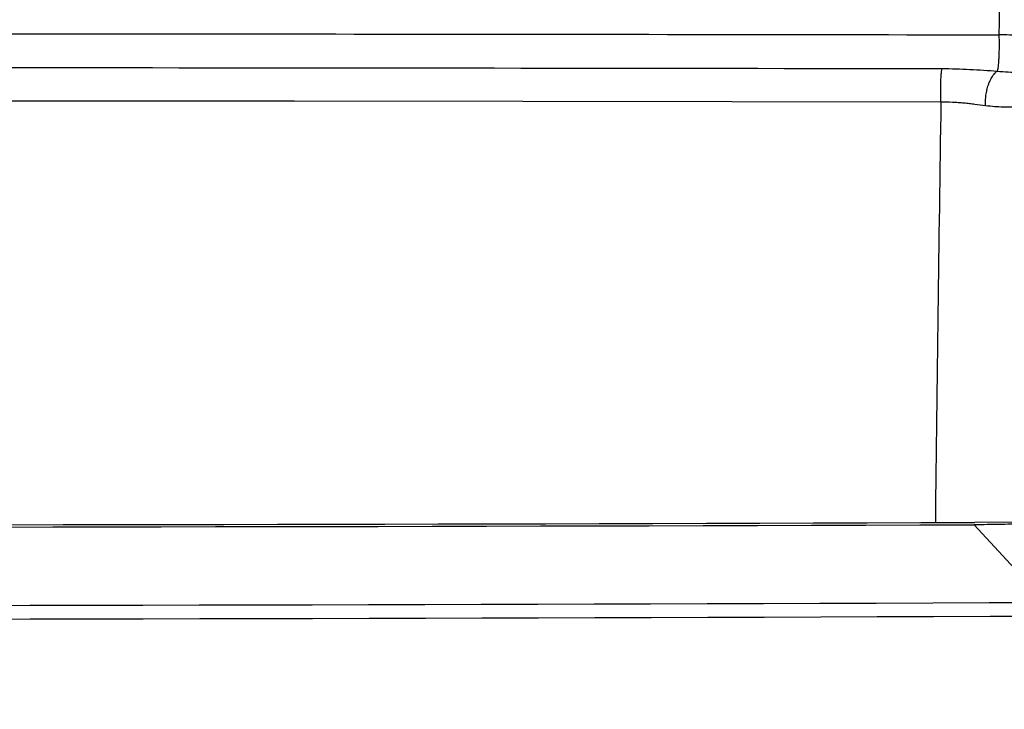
# Model space of a CAD drawing. Header units: inches. Extents: x 0 to 34, y 0 to 22.
# Tile 11 of 45: x 10.1 to 11, y 8.9 to 9.5. Entities that reach past the tile are written whole.
import ezdxf

# ---------------------------------------------------------------- set-up
doc = ezdxf.new("R2010")
doc.units = ezdxf.units.IN
doc.header["$LTSCALE"] = 1.87
doc.header["$MEASUREMENT"] = 0
doc.layers.get('0').update_dxf_attribs({"linetype": 'CONTINUOUS'})
doc.layers.add('DIMENSIONS', color=7, linetype='CONTINUOUS')
doc.styles.get("Standard").update_dxf_attribs({"font": 'txt', "width": 0.8})
doc.dimstyles.new('DIMSTYLE_1', dxfattribs={"dimtxt": 0.125, "dimasz": 0.18, "dimexe": 0.18, "dimexo": 0.0625, "dimgap": 0.09, "dimtad": 0, "dimtih": 1, "dimtoh": 1, "dimdec": 3, "dimzin": 4, "dimdsep": 46, "dimtxsty": 'STANDARD', "dimblk": '_FILLED', "dimblk1": '_FILLED', "dimblk2": '_FILLED', "dimcen": 0.09, "dimadec": 0, "dimazin": 0, "dimtp": 0.01, "dimtm": 0.01, "dimtfac": 1, "dimtdec": 3, "dimtofl": 0, "dimtmove": 0, "dimatfit": 3, "dimldrblk": '_FILLED', "dimfxl": 1, "dimtolj": 1, "dimtzin": 4, "dimarcsym": 0})

# ---------------------------------------------------------------- blocks, each defined once
blk = doc.blocks.new('_FILLED')
at = {"color": 0, "linetype": 'BYBLOCK'}
blk.add_solid([(0, 0), (-1, 0.1736), (-1, -0.1736)], dxfattribs=at)
blk = doc.blocks.new('*D10')
at = {"layer": 'DIMENSIONS', "color": 2, "linetype": 'CONTINUOUS'}
for p, q in [((10.12804, 9.7389), (12.01129, 9.7389)), ((11.88629, 9.7389), (11.88629, 7.6453)), ((11.88629, 5.42292), (11.88629, 7.3953)), ((10.98586, 5.42292), (12.01129, 5.42292))]:
    blk.add_line(p, q, dxfattribs=at)
at = {"layer": 'DIMENSIONS', "color": 2, "linetype": 'CONTINUOUS', "xscale": 0.18, "yscale": 0.18, "zscale": 0.18}
for p, rotation in [((11.88629, 9.7389), 90), ((11.88629, 5.42292), 270)]:
    blk.add_blockref('_FILLED', p, dxfattribs=dict(at, rotation=rotation))
at = {"layer": 'DIMENSIONS', "color": 2, "linetype": 'CONTINUOUS', "insert": (11.88629, 7.5828), "char_height": 0.125, "width": 1.425, "attachment_point": 2, "line_spacing_factor": 0.9}
blk.add_mtext('4.316{\\Ftxt.shx;\\W1.000000;\\H0.125000; }[109.63]', dxfattribs=at)

msp = doc.modelspace()

# ---------------------------------------------------------------- linework, layer by layer
at = {"color": 6, "linetype": 'CONTINUOUS'}
for p, q in [((10.34497, 9.44841), (9.94336, 9.44872)), ((10.35266, 9.44841), (10.34497, 9.44841)), ((10.54887, 9.44819), (10.35266, 9.44841)), ((10.90803, 9.44765), (10.54887, 9.44819)), ((10.93663, 9.08416), (10.99798, 9.01731)), ((10.99139, 9.08631), (10.93678, 9.08613))]:
    msp.add_line(p, q, dxfattribs=at)
for centre, radius, start, end in [((95.29665, 8.17814), 84.34928, 178.9802032, 179.0982953), ((103.0423, 8.04778), 92.14491, 179.1295293, 179.3542093), ((9.44629, 467.75891), 458.67718, 269.8138329, 270.1861671), ((9.44636, 463.10836), 454.02468, 269.8160234, 270.1880854), ((9.44628, 408.33027), 399.31597, 269.7773571, 270.2226451), ((9.44628, 395.19265), 386.19013, 269.7696693, 270.2303329)]:
    msp.add_arc(centre, radius, start, end, dxfattribs=at)
for points, knots in [([(9.94397, 9.50658), (10.11312, 9.5065), (10.45107, 9.50626), (10.78902, 9.50581), (10.95782, 9.50555)], [0, 0, 0, 0, 0.500529, 1, 1, 1, 1]), ([(10.95781, 9.50554), (10.95795, 9.50247), (10.95803, 9.49781), (10.95797, 9.49164), (10.95783, 9.48715), (10.95761, 9.48304), (10.95732, 9.47949), (10.95696, 9.47663), (10.95666, 9.47499), (10.95648, 9.47432)], [0, 0, 0, 0, 0.294897, 0.446244, 0.591486, 0.724657, 0.840282, 0.933345, 1, 1, 1, 1]), ([(11.04936, 9.49458), (11.04923, 9.49497), (11.04876, 9.49551), (11.04796, 9.49611), (11.04673, 9.49681), (11.04469, 9.49764), (11.04166, 9.49856), (11.03791, 9.49945), (11.0315, 9.50069), (11.02182, 9.50204), (11.00841, 9.50337), (10.9929, 9.50444), (10.9758, 9.5052), (10.96392, 9.50547), (10.95782, 9.50555)], [0, 0, 0, 0, 0.013115, 0.02186, 0.032312, 0.058673, 0.09259, 0.1341, 0.183082, 0.302663, 0.448652, 0.617206, 0.803296, 1, 1, 1, 1]), ([(9.94366, 9.47751), (10.02421, 9.47747), (10.34596, 9.47726), (10.6677, 9.47688), (10.90891, 9.4765)], [0, 0, 0, 0, 0.250336, 1, 1, 1, 1]), ([(10.90802, 9.44763), (10.90792, 9.45028), (10.90781, 9.45565), (10.90791, 9.46346), (10.90819, 9.46961), (10.90856, 9.47386), (10.90878, 9.47568), (10.90891, 9.4765)], [0, 0, 0, 0, 0.275492, 0.557244, 0.809271, 0.914191, 1, 1, 1, 1]), ([(10.90891, 9.4765), (10.91692, 9.47648), (10.9328, 9.47605), (10.94863, 9.4749), (10.95648, 9.47432)], [0, 0, 0, 0, 0.50462, 1, 1, 1, 1]), ([(10.94639, 9.4445), (10.9463, 9.44598), (10.94629, 9.44901), (10.9467, 9.45357), (10.94753, 9.4581), (10.94874, 9.4624), (10.95028, 9.46632), (10.9521, 9.46969), (10.95412, 9.47239), (10.95568, 9.4738), (10.95648, 9.47432)], [0, 0, 0, 0, 0.136525, 0.278786, 0.421474, 0.560026, 0.690251, 0.808593, 0.912282, 1, 1, 1, 1]), ([(10.95648, 9.47432), (10.96267, 9.47382), (10.97431, 9.47314), (10.98596, 9.47285), (10.9914, 9.47276)], [0, 0, 0, 0, 0.533075, 1, 1, 1, 1]), ([(10.94639, 9.44451), (10.94336, 9.44495), (10.93876, 9.44555), (10.93255, 9.44626), (10.92776, 9.44676), (10.9229, 9.44718), (10.91632, 9.44756), (10.91135, 9.44764), (10.90802, 9.44763)], [0, 0, 0, 0, 0.23841, 0.36139, 0.486425, 0.613123, 0.741144, 1, 1, 1, 1]), ([(10.97423, 9.44373), (10.97222, 9.44355), (10.96798, 9.44332), (10.96131, 9.44329), (10.95403, 9.44364), (10.94899, 9.44416), (10.94639, 9.44451)], [0, 0, 0, 0, 0.21661, 0.455896, 0.717426, 1, 1, 1, 1]), ([(10.99139, 9.08631), (10.99116, 9.08623), (10.9906, 9.08608), (10.98904, 9.08579), (10.98617, 9.08547), (10.98155, 9.08512), (10.97526, 9.08481), (10.96732, 9.08455), (10.95795, 9.08435), (10.94756, 9.08421), (10.94033, 9.08417), (10.93663, 9.08416)], [0, 0, 0, 0, 0.013113, 0.031601, 0.087048, 0.170668, 0.28513, 0.431545, 0.605022, 0.797615, 1, 1, 1, 1])]:
    msp.add_open_spline(points, degree=3, knots=knots, dxfattribs=at)

# ---------------------------------------------------------------- dimensions: what is measured, and where the dimension line sits
at = {"layer": 'DIMENSIONS', "color": 2, "linetype": 'CONTINUOUS'}
dim = msp.add_linear_dim(base=(11.88629, 9.7389), p1=(10.98586, 5.42292), p2=(10.12804, 9.7389), angle=90, dimstyle='DIMSTYLE_1', dxfattribs=at)
dim.commit()
dim.dimension.update_dxf_attribs({"geometry": '*D10', "text_midpoint": (11.73629, 7.5203), "dimtype": 160})

doc.saveas('drawing.dxf')
